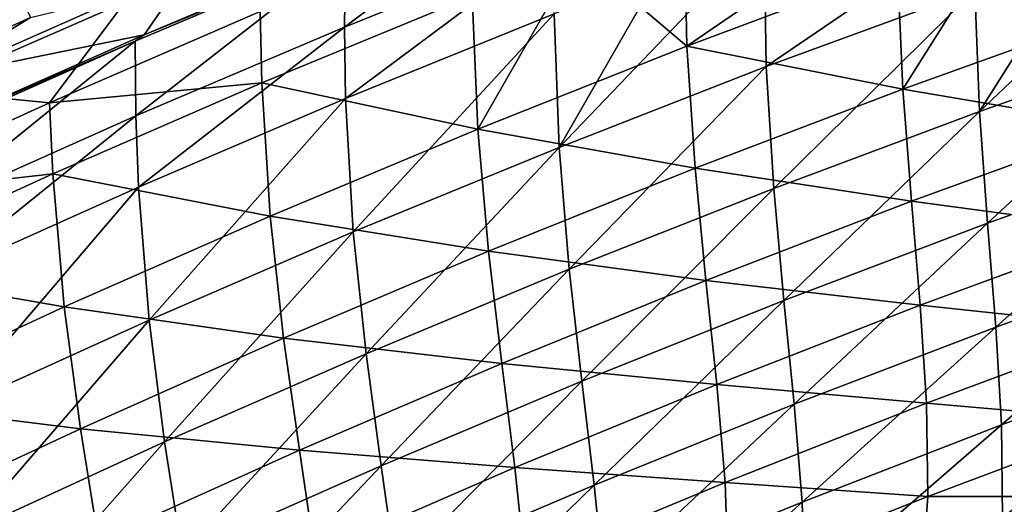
# Model space of a CAD drawing. Header units: metres. Extents: x -1 to 1402, y -1402 to 1.
# Tile 199 of 256: x 584 to 647, y -155 to -123. Entities that reach past the tile are written whole.
import ezdxf

# ---------------------------------------------------------------- set-up
doc = ezdxf.new("R2010")
doc.units = ezdxf.units.M

msp = doc.modelspace()

# ---------------------------------------------------------------- linework, layer by layer
at = {"layer": 'None0'}
for points in [[(580.232666, -126.645905, -29.541725), (594.295898, -120.49382, -29.542084), (578.341919, -71.605064)], [(584.300415, -123.202789, -32.126995), (568.834473, -130.21492, -32.126598), (562.812622, -77.463814, -3)], [(618.310425, -113.505524, -32.35656), (604.641479, -118.987183, -32.357506), (604.569031, -123.822639, -60.228706)], [(604.569031, -123.822639, -60.228706), (618.135132, -118.351097, -60.227501), (618.310425, -113.505524, -32.35656)], [(626.669678, -125.05497, -144.433487), (626.499634, -116.441101, -88.589783), (640.211548, -115.75206, -116.500969)], [(640.261169, -119.957001, -144.430817), (626.669678, -125.05497, -144.433487), (640.211548, -115.75206, -116.500969)], [(619.646729, -119.088432, -88.590416), (626.499634, -116.441101, -88.589783), (626.669678, -125.05497, -144.433487)], [(658.797729, -116.708054, -144.00029), (652.013367, -119.026527, -144.001755), (645.561646, -129.259293, -199.934708)], [(658.94397, -124.547867, -199.931366), (658.797729, -116.708054, -144.00029), (645.561646, -129.259293, -199.934708)], [(645.221558, -117.208572, -116.059181), (631.664246, -117.758247, -88.133156), (631.789551, -126.366631, -144.005127)], [(645.221558, -117.208572, -116.059181), (631.789551, -126.366631, -144.005127), (645.250305, -121.409538, -144.003067)], [(647.09198, -117.505974, -144.429214), (640.612488, -127.817078, -200.33429), (640.261169, -119.957001, -144.430817)], [(640.612488, -127.817078, -200.33429), (647.09198, -117.505974, -144.429214), (654.130005, -122.971596, -200.330048)], [(631.664246, -117.758247, -88.133156), (618.418152, -131.574631, -144.006439), (631.789551, -126.366631, -144.005127)], [(631.664246, -117.758247, -88.133156), (624.87561, -120.332146, -88.133797), (618.418152, -131.574631, -144.006439)], [(591.634827, -124.308807, -30.957695), (604.641479, -118.987183, -32.357506), (605.790283, -118.346962, -30.957472)], [(591.634827, -124.308807, -30.957695), (605.790283, -118.346962, -30.957472), (594.295898, -120.49382, -29.542084)], [(604.641968, -128.433426, -88.135063), (618.135132, -118.351097, -60.227501), (604.569031, -123.822639, -60.228706)], [(618.135132, -118.351097, -60.227501), (604.641968, -128.433426, -88.135063), (618.108765, -122.969666, -88.134323)], [(591.059265, -124.724678, -32.358475), (604.641479, -118.987183, -32.357506), (591.634827, -124.308807, -30.957695)], [(604.641479, -118.987183, -32.357506), (591.059265, -124.724678, -32.358475), (591.092163, -129.545959, -60.229717)], [(604.641479, -118.987183, -32.357506), (591.092163, -129.545959, -60.229717), (604.569031, -123.822639, -60.228706)], [(612.817078, -121.800835, -88.590942), (619.646729, -119.088432, -88.590416), (613.173584, -130.409622, -144.435425)], [(613.173584, -130.409622, -144.435425), (619.646729, -119.088432, -88.590416), (626.669678, -125.05497, -144.433487)], [(652.013367, -119.026527, -144.001755), (645.250305, -121.409538, -144.003067), (645.561646, -129.259293, -199.934708)], [(640.261169, -119.957001, -144.430817), (640.612488, -127.817078, -200.33429), (626.669678, -125.05497, -144.433487)], [(580.232666, -126.645905, -29.541725), (591.634827, -124.308807, -30.957695), (594.295898, -120.49382, -29.542084)], [(624.87561, -120.332146, -88.133797), (618.108765, -122.969666, -88.134323), (618.418152, -131.574631, -144.006439)], [(576.731995, -127.841568, -32.845062), (584.300415, -123.202789, -32.126995), (590.83606, -121.596039, -32.845074)], [(576.731995, -127.841568, -32.845062), (590.83606, -121.596039, -32.845074), (585.534973, -128.691864, -60.699944)], [(590.83606, -121.596039, -32.845074), (599.129578, -122.809082, -60.699436), (585.534973, -128.691864, -60.699944)], [(599.129578, -122.809082, -60.699436), (612.817078, -121.800835, -88.590942), (599.228882, -127.418266, -88.59166)], [(599.228882, -127.418266, -88.59166), (612.817078, -121.800835, -88.590942), (613.173584, -130.409622, -144.435425)], [(645.250305, -121.409538, -144.003067), (631.789551, -126.366631, -144.005127), (632.268372, -134.222076, -199.937164)], [(645.561646, -129.259293, -199.934708), (645.250305, -121.409538, -144.003067), (632.268372, -134.222076, -199.937164)], [(568.834473, -130.21492, -32.126598), (584.300415, -123.202789, -32.126995), (576.731995, -127.841568, -32.845062)], [(585.534973, -128.691864, -60.699944), (599.129578, -122.809082, -60.699436), (599.228882, -127.418266, -88.59166)], [(618.108765, -122.969666, -88.134323), (604.641968, -128.433426, -88.135063), (605.138855, -137.028961, -144.006989)], [(618.418152, -131.574631, -144.006439), (618.108765, -122.969666, -88.134323), (605.138855, -137.028961, -144.006989)], [(640.612488, -127.817078, -200.33429), (654.130005, -122.971596, -200.330048), (654.520752, -130.186279, -256.274078)], [(604.569031, -123.822639, -60.228706), (591.092163, -129.545959, -60.229717), (591.266541, -134.145279, -88.135345)], [(591.266541, -134.145279, -88.135345), (604.641968, -128.433426, -88.135063), (604.569031, -123.822639, -60.228706)], [(577.592163, -130.534195, -30.957979), (591.059265, -124.724678, -32.358475), (591.634827, -124.308807, -30.957695)], [(577.592163, -130.534195, -30.957979), (591.634827, -124.308807, -30.957695), (580.232666, -126.645905, -29.541725)], [(645.561646, -129.259293, -199.934708), (646.068298, -136.471542, -255.901917), (658.94397, -124.547867, -199.931366)], [(646.068298, -136.471542, -255.901917), (659.299194, -131.749664, -255.898285), (658.94397, -124.547867, -199.931366)], [(577.566223, -130.714218, -32.359455), (591.059265, -124.724678, -32.358475), (577.592163, -130.534195, -30.957979)], [(591.059265, -124.724678, -32.358475), (577.566223, -130.714218, -32.359455), (577.707031, -135.51712, -60.230518)], [(591.059265, -124.724678, -32.358475), (577.707031, -135.51712, -60.230518), (591.092163, -129.545959, -60.229717)], [(626.669678, -125.05497, -144.433487), (627.190369, -132.919937, -200.337646), (613.173584, -130.409622, -144.435425)], [(640.612488, -127.817078, -200.33429), (627.190369, -132.919937, -200.337646), (626.669678, -125.05497, -144.433487)], [(631.789551, -126.366631, -144.005127), (618.418152, -131.574631, -144.006439), (619.067078, -139.431198, -199.938675)], [(632.268372, -134.222076, -199.937164), (631.789551, -126.366631, -144.005127), (619.067078, -139.431198, -199.938675)], [(585.534973, -128.691864, -60.699944), (599.228882, -127.418266, -88.59166), (585.737061, -133.288254, -88.591904)], [(585.737061, -133.288254, -88.591904), (599.228882, -127.418266, -88.59166), (599.775208, -136.015488, -144.436584)], [(599.228882, -127.418266, -88.59166), (613.173584, -130.409622, -144.435425), (599.775208, -136.015488, -144.436584)], [(576.731995, -127.841568, -32.845062), (585.534973, -128.691864, -60.699944), (572.036743, -134.82608, -60.700226)], [(627.190369, -132.919937, -200.337646), (640.612488, -127.817078, -200.33429), (641.156372, -135.042191, -256.278656)], [(640.612488, -127.817078, -200.33429), (654.520752, -130.186279, -256.274078), (641.156372, -135.042191, -256.278656)], [(572.036743, -134.82608, -60.700226), (585.534973, -128.691864, -60.699944), (585.737061, -133.288254, -88.591904)], [(604.641968, -128.433426, -88.135063), (591.266541, -134.145279, -88.135345), (591.954468, -142.725037, -144.006744)], [(605.138855, -137.028961, -144.006989), (604.641968, -128.433426, -88.135063), (591.954468, -142.725037, -144.006744)], [(591.092163, -129.545959, -60.229717), (577.707031, -135.51712, -60.230518), (577.984985, -140.101135, -88.135147)], [(591.092163, -129.545959, -60.229717), (577.984985, -140.101135, -88.135147), (591.266541, -134.145279, -88.135345)], [(645.561646, -129.259293, -199.934708), (632.268372, -134.222076, -199.937164), (632.928589, -141.441269, -255.904587)], [(646.068298, -136.471542, -255.901917), (645.561646, -129.259293, -199.934708), (632.928589, -141.441269, -255.904587)], [(641.156372, -135.042191, -256.278656), (654.520752, -130.186279, -256.274078), (654.946655, -136.884949, -312.235901)], [(599.775208, -136.015488, -144.436584), (613.173584, -130.409622, -144.435425), (613.866211, -138.274353, -200.340088)], [(613.173584, -130.409622, -144.435425), (627.190369, -132.919937, -200.337646), (613.866211, -138.274353, -200.340088)], [(618.418152, -131.574631, -144.006439), (605.138855, -137.028961, -144.006989), (605.960571, -144.881729, -199.939224)], [(619.067078, -139.431198, -199.938675), (618.418152, -131.574631, -144.006439), (605.960571, -144.881729, -199.939224)], [(646.068298, -136.471542, -255.901917), (646.598511, -143.166565, -311.883362), (659.299194, -131.749664, -255.898285)], [(646.598511, -143.166565, -311.883362), (659.692566, -138.435471, -311.879669), (659.299194, -131.749664, -255.898285)], [(572.036743, -134.82608, -60.700226), (585.737061, -133.288254, -88.591904), (572.343872, -139.405685, -88.59166)], [(572.343872, -139.405685, -88.59166), (585.737061, -133.288254, -88.591904), (586.476807, -141.867111, -144.436935)], [(585.737061, -133.288254, -88.591904), (599.775208, -136.015488, -144.436584), (586.476807, -141.867111, -144.436935)], [(613.866211, -138.274353, -200.340088), (627.190369, -132.919937, -200.337646), (627.889282, -140.151459, -256.282288)], [(627.190369, -132.919937, -200.337646), (641.156372, -135.042191, -256.278656), (627.889282, -140.151459, -256.282288)], [(591.266541, -134.145279, -88.135345), (577.984985, -140.101135, -88.135147), (578.867493, -148.658463, -144.005646)], [(591.954468, -142.725037, -144.006744), (591.266541, -134.145279, -88.135345), (578.867493, -148.658463, -144.005646)], [(632.268372, -134.222076, -199.937164), (619.067078, -139.431198, -199.938675), (619.882935, -146.653534, -255.90625)], [(632.928589, -141.441269, -255.904587), (632.268372, -134.222076, -199.937164), (619.882935, -146.653534, -255.90625)], [(627.889282, -140.151459, -256.282288), (641.156372, -135.042191, -256.278656), (641.72052, -141.750168, -312.240448)], [(641.156372, -135.042191, -256.278656), (654.946655, -136.884949, -312.235901), (641.72052, -141.750168, -312.240448)], [(586.476807, -141.867111, -144.436935), (599.775208, -136.015488, -144.436584), (600.642212, -143.874527, -200.341553)], [(599.775208, -136.015488, -144.436584), (613.866211, -138.274353, -200.340088), (600.642212, -143.874527, -200.341553)], [(632.928589, -141.441269, -255.904587), (633.597473, -148.14241, -311.886139), (646.068298, -136.471542, -255.901917)], [(633.597473, -148.14241, -311.886139), (646.598511, -143.166565, -311.883362), (646.068298, -136.471542, -255.901917)], [(605.138855, -137.028961, -144.006989), (591.954468, -142.725037, -144.006744), (592.951599, -150.568787, -199.938751)], [(605.960571, -144.881729, -199.939224), (605.138855, -137.028961, -144.006989), (592.951599, -150.568787, -199.938751)], [(641.72052, -141.750168, -312.240448), (654.946655, -136.884949, -312.235901), (655.236755, -143.18779, -368.185211)], [(600.642212, -143.874527, -200.341553), (613.866211, -138.274353, -200.340088), (614.721985, -145.507904, -256.284912)], [(613.866211, -138.274353, -200.340088), (627.889282, -140.151459, -256.282288), (614.721985, -145.507904, -256.284912)], [(646.598511, -143.166565, -311.883362), (646.980347, -149.465652, -367.860687), (659.692566, -138.435471, -311.879669)], [(659.692566, -138.435471, -311.879669), (646.980347, -149.465652, -367.860687), (659.953369, -144.728302, -367.857208)], [(572.343872, -139.405685, -88.59166), (586.476807, -141.867111, -144.436935), (573.280518, -147.959045, -144.436417)], [(619.067078, -139.431198, -199.938675), (605.960571, -144.881729, -199.939224), (606.934265, -152.103073, -255.906876)], [(619.882935, -146.653534, -255.90625), (619.067078, -139.431198, -199.938675), (606.934265, -152.103073, -255.906876)], [(614.721985, -145.507904, -256.284912), (627.889282, -140.151459, -256.282288), (628.593445, -146.865082, -312.24408)], [(627.889282, -140.151459, -256.282288), (641.72052, -141.750168, -312.240448), (628.593445, -146.865082, -312.24408)], [(619.882935, -146.653534, -255.90625), (620.692566, -153.357361, -311.88797), (632.928589, -141.441269, -255.904587)], [(620.692566, -153.357361, -311.88797), (633.597473, -148.14241, -311.886139), (632.928589, -141.441269, -255.904587)], [(573.280518, -147.959045, -144.436417), (586.476807, -141.867111, -144.436935), (587.520874, -149.714645, -200.34201)], [(586.476807, -141.867111, -144.436935), (600.642212, -143.874527, -200.341553), (587.520874, -149.714645, -200.34201)], [(628.593445, -146.865082, -312.24408), (641.72052, -141.750168, -312.240448), (642.133118, -148.059158, -368.188843)], [(641.72052, -141.750168, -312.240448), (655.236755, -143.18779, -368.185211), (642.133118, -148.059158, -368.188843)], [(591.954468, -142.725037, -144.006744), (578.867493, -148.658463, -144.005646), (580.042847, -156.48761, -199.937241)], [(592.951599, -150.568787, -199.938751), (591.954468, -142.725037, -144.006744), (580.042847, -156.48761, -199.937241)], [(646.598511, -143.166565, -311.883362), (633.597473, -148.14241, -311.886139), (634.102539, -154.444641, -367.863464)], [(646.980347, -149.465652, -367.860687), (646.598511, -143.166565, -311.883362), (634.102539, -154.444641, -367.863464)], [(642.133118, -148.059158, -368.188843), (655.236755, -143.18779, -368.185211), (655.220093, -149.21608, -424.101593)], [(587.520874, -149.714645, -200.34201), (600.642212, -143.874527, -200.341553), (601.657104, -151.105316, -256.286499)], [(600.642212, -143.874527, -200.341553), (614.721985, -145.507904, -256.284912), (601.657104, -151.105316, -256.286499)], [(605.960571, -144.881729, -199.939224), (592.951599, -150.568787, -199.938751), (594.085388, -157.784637, -255.906403)], [(606.934265, -152.103073, -255.906876), (605.960571, -144.881729, -199.939224), (594.085388, -157.784637, -255.906403)], [(646.980347, -149.465652, -367.860687), (647.042358, -155.49054, -423.819336), (659.953369, -144.728302, -367.857208)], [(647.042358, -155.49054, -423.819336), (659.911011, -150.751572, -423.816162), (659.953369, -144.728302, -367.857208)], [(601.657104, -151.105316, -256.286499), (614.721985, -145.507904, -256.284912), (615.568054, -152.22316, -312.246765)], [(614.721985, -145.507904, -256.284912), (628.593445, -146.865082, -312.24408), (615.568054, -152.22316, -312.246765)], [(606.934265, -152.103073, -255.906876), (607.886719, -158.805847, -311.888794), (619.882935, -146.653534, -255.90625)], [(607.886719, -158.805847, -311.888794), (620.692566, -153.357361, -311.88797), (619.882935, -146.653534, -255.90625)], [(615.568054, -152.22316, -312.246765), (628.593445, -146.865082, -312.24408), (629.130554, -153.176605, -368.191711)], [(628.593445, -146.865082, -312.24408), (642.133118, -148.059158, -368.188843), (629.130554, -153.176605, -368.191711)], [(573.280518, -147.959045, -144.436417), (587.520874, -149.714645, -200.34201), (574.504456, -155.788879, -200.341385)], [(629.130554, -153.176605, -368.191711), (642.133118, -148.059158, -368.188843), (642.222534, -154.088501, -424.103363)], [(642.222534, -154.088501, -424.103363), (642.133118, -148.059158, -368.188843), (655.220093, -149.21608, -424.101593)], [(633.597473, -148.14241, -311.886139), (620.692566, -153.357361, -311.88797), (621.32312, -159.659348, -367.865417)], [(634.102539, -154.444641, -367.863464), (633.597473, -148.14241, -311.886139), (621.32312, -159.659348, -367.865417)], [(642.222534, -154.088501, -424.103363), (655.220093, -149.21608, -424.101593), (654.642273, -154.079224, -469.04126)], [(574.504456, -155.788879, -200.341385), (587.520874, -149.714645, -200.34201), (588.697083, -156.937531, -256.286987)], [(587.520874, -149.714645, -200.34201), (601.657104, -151.105316, -256.286499), (588.697083, -156.937531, -256.286987)], [(634.102539, -154.444641, -367.863464), (634.271606, -160.467621, -423.822021), (646.980347, -149.465652, -367.860687)], [(634.271606, -160.467621, -423.822021), (647.042358, -155.49054, -423.819336), (646.980347, -149.465652, -367.860687)], [(592.951599, -150.568787, -199.938751), (580.042847, -156.48761, -199.937241), (581.339111, -163.693146, -255.9048)], [(594.085388, -157.784637, -255.906403), (592.951599, -150.568787, -199.938751), (581.339111, -163.693146, -255.9048)], [(588.697083, -156.937531, -256.286987), (601.657104, -151.105316, -256.286499), (602.647095, -157.817856, -312.248444)], [(601.657104, -151.105316, -256.286499), (615.568054, -152.22316, -312.246765), (602.647095, -157.817856, -312.248444)], [(656.324402, -156.644699, -468.760834), (659.911011, -150.751572, -423.816162), (644.496826, -161.073822, -468.74472)], [(659.911011, -150.751572, -423.816162), (647.042358, -155.49054, -423.819336), (644.496826, -161.073822, -468.74472)], [(594.085388, -157.784637, -255.906403), (595.182983, -164.482285, -311.88858), (606.934265, -152.103073, -255.906876)], [(595.182983, -164.482285, -311.88858), (607.886719, -158.805847, -311.888794), (606.934265, -152.103073, -255.906876)], [(602.647095, -157.817856, -312.248444), (615.568054, -152.22316, -312.246765), (616.231873, -158.533279, -368.193817)], [(615.568054, -152.22316, -312.246765), (629.130554, -153.176605, -368.191711), (616.231873, -158.533279, -368.193817)], [(620.692566, -153.357361, -311.88797), (607.886719, -158.805847, -311.888794), (608.645142, -165.103882, -367.866547)], [(621.32312, -159.659348, -367.865417), (620.692566, -153.357361, -311.88797), (608.645142, -165.103882, -367.866547)], [(616.231873, -158.533279, -368.193817), (629.130554, -153.176605, -368.191711), (629.32843, -159.203049, -424.104584)], [(629.32843, -159.203049, -424.104584), (629.130554, -153.176605, -368.191711), (642.222534, -154.088501, -424.103363)], [(629.32843, -159.203049, -424.104584), (642.222534, -154.088501, -424.103363), (641.867676, -158.886505, -469.02243)], [(641.867676, -158.886505, -469.02243), (642.222534, -154.088501, -424.103363), (654.642273, -154.079224, -469.04126)], [(654.642273, -154.079224, -469.04126), (653.130615, -154.736969, -470.761871), (641.867676, -158.886505, -469.02243)], [(621.32312, -159.659348, -367.865417), (621.602051, -165.676666, -423.824188), (634.102539, -154.444641, -367.863464)], [(621.602051, -165.676666, -423.824188), (634.271606, -160.467621, -423.822021), (634.102539, -154.444641, -367.863464)]]:
    msp.add_3dface(points, dxfattribs=at)

doc.saveas('drawing.dxf')
